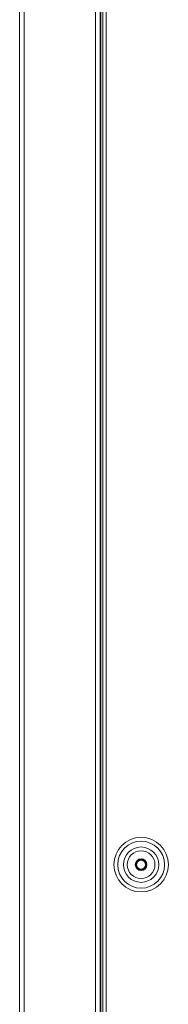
# Model space of a CAD drawing. Extents: x 4773 to 8448, y 27273 to 31291.
# Tile 71 of 99: x 7526 to 7609, y 28660 to 29210. Entities that reach past the tile are written whole.
import ezdxf

# ---------------------------------------------------------------- set-up
doc = ezdxf.new("R2010")
doc.units = 0
doc.header["$LTSCALE"] = 7.5
doc.header["$MEASUREMENT"] = 0
doc.layers.get('0').update_dxf_attribs({"linetype": 'CONTINUOUS', "lineweight": 18})

msp = doc.modelspace()

# ---------------------------------------------------------------- linework, layer by layer
at = {"linetype": 'Continuous'}
for p, q in [((7525.6, 29472.952), (7525.6, 27372.952)), ((7528.1, 29472.952), (7528.1, 27372.952)), ((7570.6, 29472.952), (7570.6, 27372.952)), ((7568.1, 29412.952), (7568.1, 27432.952)), ((7571.1, 27432.952), (7571.1, 29412.952)), ((7572.1, 27434.452), (7572.1, 29411.452)), ((7574.1, 27434.452), (7574.1, 29411.452))]:
    msp.add_line(p, q, dxfattribs=at)
for radius in [15.243, 13.121, 9.879, 7.757, 3.25, 3.2, 3.2, 3.2, 2.8, 2.5]:
    msp.add_circle((7593.6, 28737.952), radius, dxfattribs=at)

doc.saveas('drawing.dxf')
